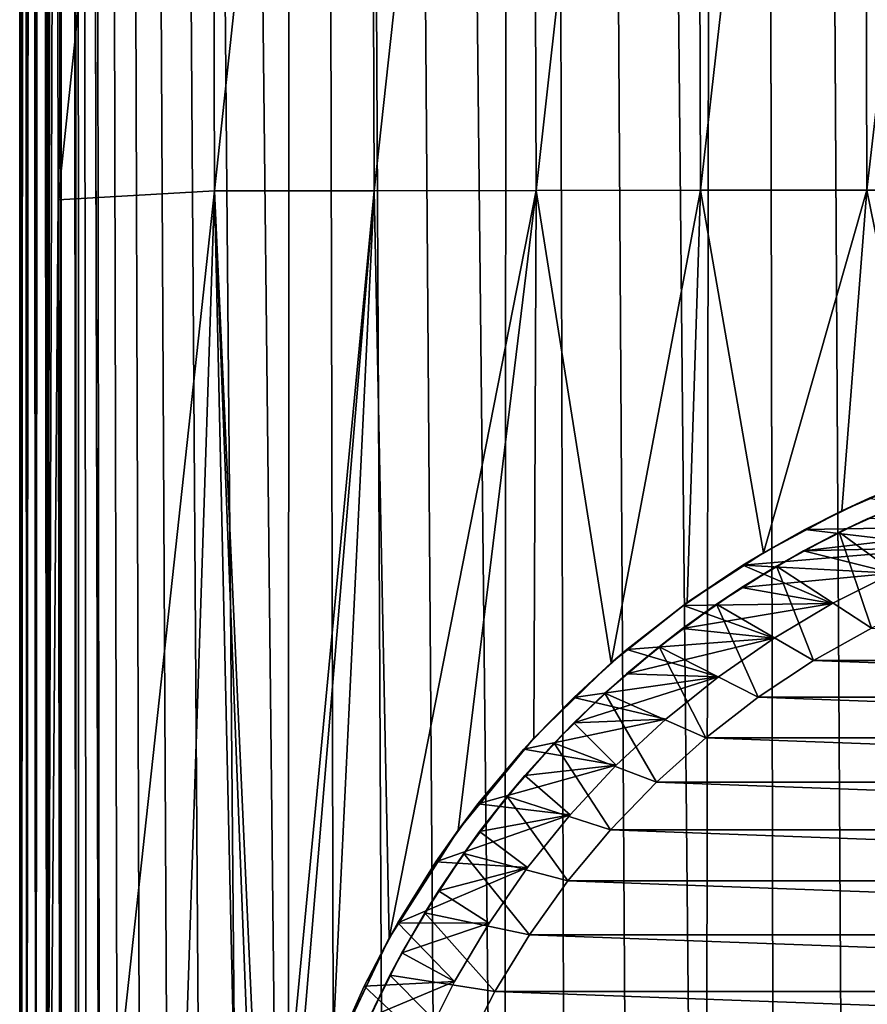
# Model space of a CAD drawing. Header units: metres. Extents: x -136 to 36, y -263 to -20.
# Tile 6 of 99: x -115 to -105, y -241 to -229. Entities that reach past the tile are written whole.
import ezdxf

# ---------------------------------------------------------------- set-up
doc = ezdxf.new("R2010")
doc.units = ezdxf.units.M
doc.layers.add('solid_11_382_034_XXX', color=7, linetype='CONTINUOUS')

msp = doc.modelspace()

# ---------------------------------------------------------------- linework, layer by layer
at = {"layer": 'solid_11_382_034_XXX'}
for points in [[(-114.980469, -248.013458, 7.99834), (-114.99437, -27.604679, 12.055434), (-115, -27.605745, 11.96677)], [(-114.980469, -248.013458, 7.99834), (-115, -27.605745, 11.96677), (-115, -137.80806, 9.900476)], [(-114.97757, -248.013687, 8.009934), (-114.977554, -27.603624, 12.142671), (-114.99437, -27.604679, 12.055434)], [(-114.980469, -248.013458, 7.99834), (-114.97757, -248.013687, 8.009934), (-114.99437, -27.604679, 12.055434)], [(-114.97757, -248.013687, 8.009934), (-114.916222, -248.016617, 8.166194), (-114.977554, -27.603624, 12.142671)], [(-114.916222, -248.016617, 8.166194), (-114.949844, -27.602596, 12.227073), (-114.977554, -27.603624, 12.142671)], [(-114.911713, -248.016769, 8.174422), (-114.911674, -27.601612, 12.307282), (-114.949844, -27.602596, 12.227073)], [(-114.916222, -248.016617, 8.166194), (-114.911713, -248.016769, 8.174422), (-114.949844, -27.602596, 12.227073)], [(-114.911713, -248.016769, 8.174422), (-114.811333, -248.019348, 8.312153), (-114.911674, -27.601612, 12.307282)], [(-114.806656, -248.01944, 8.317105), (-114.806587, -27.599844, 12.450047), (-114.911674, -27.601612, 12.307282)], [(-114.811333, -248.019348, 8.312153), (-114.806656, -248.01944, 8.317105), (-114.911674, -27.601612, 12.307282)], [(-114.806656, -248.01944, 8.317105), (-114.672729, -248.0215, 8.426593), (-114.806587, -27.599844, 12.450047)], [(-114.669136, -248.02153, 8.42884), (-114.66906, -27.598446, 12.56182), (-114.806587, -27.599844, 12.450047)], [(-114.672729, -248.0215, 8.426593), (-114.669136, -248.02153, 8.42884), (-114.806587, -27.599844, 12.450047)], [(-114.669136, -248.02153, 8.42884), (-114.509544, -248.022903, 8.501966), (-114.66906, -27.598446, 12.56182)], [(-114.50795, -248.022919, 8.502464), (-114.507896, -27.597519, 12.635456), (-114.66906, -27.598446, 12.56182)], [(-114.509544, -248.022903, 8.501966), (-114.50795, -248.022919, 8.502464), (-114.66906, -27.598446, 12.56182)], [(-114.50795, -248.022919, 8.502464), (-114.333435, -248.023499, 8.53326), (-114.507896, -27.597519, 12.635456)], [(-114.333435, -137.810318, 10.599758), (-114.507896, -27.597519, 12.635456), (-114.333435, -248.023499, 8.53326)], [(-111.824448, -256.106476, 8.491192), (-111.728806, -27.595688, 12.779527), (-114.333435, -27.59713, 12.666255)], [(-112.338753, -255.301178, 8.485563), (-111.824448, -256.106476, 8.491192), (-114.333435, -27.59713, 12.666255)], [(-112.797913, -254.463638, 8.482014), (-112.338753, -255.301178, 8.485563), (-114.333435, -27.59713, 12.666255)], [(-113.20002, -253.597427, 8.480815), (-112.797913, -254.463638, 8.482014), (-114.333435, -27.59713, 12.666255)], [(-113.543198, -252.70668, 8.482205), (-113.20002, -253.597427, 8.480815), (-114.333435, -27.59713, 12.666255)], [(-113.825996, -251.795319, 8.486381), (-113.543198, -252.70668, 8.482205), (-114.333435, -27.59713, 12.666255)], [(-114.047279, -250.867096, 8.493494), (-113.825996, -251.795319, 8.486381), (-114.333435, -27.59713, 12.666255)], [(-114.047279, -250.867096, 8.493494), (-114.333435, -27.59713, 12.666255), (-114.333435, -137.810318, 10.599758)], [(-111.824448, -256.106476, 8.491192), (-111.257149, -256.876068, 8.498602), (-111.728806, -27.595688, 12.779527)], [(-109.264076, -258.93573, 8.528191), (-109.123253, -27.594526, 12.870156), (-111.728806, -27.595688, 12.779527)], [(-109.974159, -258.293854, 8.517446), (-109.264076, -258.93573, 8.528191), (-111.728806, -27.595688, 12.779527)], [(-110.639465, -257.606323, 8.507466), (-109.974159, -258.293854, 8.517446), (-111.728806, -27.595688, 12.779527)], [(-111.257149, -256.876068, 8.498602), (-110.639465, -257.606323, 8.507466), (-111.728806, -27.595688, 12.779527)], [(-109.264076, -258.93573, 8.528191), (-108.512245, -259.529053, 8.539351), (-109.123253, -27.594526, 12.870156)], [(-106.897766, -260.55899, 8.561519), (-106.517082, -27.593649, 12.938132), (-109.123253, -27.594526, 12.870156)], [(-107.722359, -260.070923, 8.550571), (-106.897766, -260.55899, 8.561519), (-109.123253, -27.594526, 12.870156)], [(-108.512245, -259.529053, 8.539351), (-107.722359, -260.070923, 8.550571), (-109.123253, -27.594526, 12.870156)], [(-106.897766, -260.55899, 8.561519), (-106.041916, -260.991119, 8.571878), (-106.517082, -27.593649, 12.938132)], [(-104.252975, -261.679535, 8.58967), (-103.910507, -27.593061, 12.983451), (-106.517082, -27.593649, 12.938132)], [(-105.15937, -261.365051, 8.581346), (-104.252975, -261.679535, 8.58967), (-106.517082, -27.593649, 12.938132)], [(-106.041916, -260.991119, 8.571878), (-105.15937, -261.365051, 8.581346), (-106.517082, -27.593649, 12.938132)], [(-115, -229.985107, -4.277236), (-115, -248.010391, 7.834183), (-115, -137.80806, 9.900476)], [(-114.980469, -248.013458, 7.99834), (-115, -137.80806, 9.900476), (-115, -248.010391, 7.834183)], [(-115, -212.302338, -4.476619), (-115, -229.985107, -4.277236), (-115, -137.80806, 9.900476)], [(-114.333435, -137.810318, 10.599758), (-114.206017, -249.926376, 8.50365), (-114.047279, -250.867096, 8.493494)], [(-114.333435, -137.810318, 10.599758), (-114.301521, -248.977234, 8.516903), (-114.206017, -249.926376, 8.50365)], [(-114.333435, -137.810318, 10.599758), (-114.333435, -248.023499, 8.53326), (-114.301521, -248.977234, 8.516903)], [(-114.983894, -174.626099, -5.045865), (-115, -248.112152, -4.071388), (-115, -229.985107, -4.277236)], [(-114.978043, -248.113861, -4.245412), (-115, -248.112152, -4.071388), (-114.983894, -174.626099, -5.045865)], [(-114.983894, -174.626099, -5.045865), (-115, -229.985107, -4.277236), (-115, -212.302338, -4.476619)], [(-114.978043, -248.113861, -4.245412), (-114.983894, -174.626099, -5.045865), (-114.936317, -174.627686, -5.188282)], [(-114.913467, -248.115417, -4.408591), (-114.978043, -248.113861, -4.245412), (-114.936317, -174.627686, -5.188282)], [(-114.913467, -248.115417, -4.408591), (-114.936317, -174.627686, -5.188282), (-114.859459, -174.629105, -5.317275)], [(-114.810333, -248.116699, -4.55058), (-114.913467, -248.115417, -4.408591), (-114.859459, -174.629105, -5.317275)], [(-114.810333, -248.116699, -4.55058), (-114.859459, -174.629105, -5.317275), (-114.756851, -174.63031, -5.426908)], [(-114.675117, -248.117523, -4.662457), (-114.810333, -248.116699, -4.55058), (-114.756851, -174.63031, -5.426908)], [(-114.675117, -248.117523, -4.662457), (-114.756851, -174.63031, -5.426908), (-114.63324, -174.639999, -5.512127)], [(-114.675117, -248.117523, -4.662457), (-114.63324, -174.639999, -5.512127), (-114.631577, -175.772156, -5.50051)], [(-114.675117, -248.117523, -4.662457), (-114.631577, -175.772156, -5.50051), (-114.62468, -180.442062, -5.452475)], [(-114.675117, -248.117523, -4.662457), (-114.62468, -180.442062, -5.452475), (-114.598961, -197.507736, -5.275418)], [(-114.675117, -248.117523, -4.662457), (-114.598961, -197.507736, -5.275418), (-114.572456, -214.510376, -5.096695)], [(-110.804245, -231.341278, -6.112646), (-110.862152, -214.361038, -6.433821), (-108.943672, -214.358337, -6.957722)], [(-108.884033, -231.338608, -6.579653), (-110.804245, -231.341278, -6.112646), (-108.943672, -214.358337, -6.957722)], [(-108.884033, -231.338608, -6.579653), (-108.943672, -214.358337, -6.957722), (-106.991631, -214.356171, -7.38074)], [(-106.937523, -231.336472, -6.956047), (-108.884033, -231.338608, -6.579653), (-106.991631, -214.356171, -7.38074)], [(-106.937523, -231.336472, -6.956047), (-106.991631, -214.356171, -7.38074), (-105.013031, -214.354538, -7.700078)], [(-104.97023, -231.334854, -7.239829), (-106.937523, -231.336472, -6.956047), (-105.013031, -214.354538, -7.700078)], [(-104.97023, -231.334854, -7.239829), (-105.013031, -214.354538, -7.700078), (-103.015419, -214.353455, -7.914293)], [(-102.988083, -231.333786, -7.429968), (-104.97023, -231.334854, -7.239829), (-103.015419, -214.353455, -7.914293)], [(-114.545052, -231.450012, -4.916399), (-114.572456, -214.510376, -5.096695), (-112.740517, -214.364273, -5.812792)], [(-112.692924, -231.344452, -5.55773), (-114.545052, -231.450012, -4.916399), (-112.740517, -214.364273, -5.812792)], [(-112.692924, -231.344452, -5.55773), (-112.740517, -214.364273, -5.812792), (-110.862152, -214.361038, -6.433821)], [(-110.804245, -231.341278, -6.112646), (-112.692924, -231.344452, -5.55773), (-110.862152, -214.361038, -6.433821)], [(-114.675117, -248.117523, -4.662457), (-114.572456, -214.510376, -5.096695), (-114.545052, -231.450012, -4.916399)], [(-115, -229.985107, -4.277236), (-115, -248.059402, 2.099371), (-115, -248.010391, 7.834183)], [(-115, -229.985107, -4.277236), (-115, -248.112152, -4.071388), (-115, -248.059402, 2.099371)], [(-114.516998, -248.117844, -4.73697), (-114.545052, -231.450012, -4.916399), (-112.692924, -231.344452, -5.55773)], [(-113.250999, -248.118576, -5.130168), (-114.516998, -248.117844, -4.73697), (-112.692924, -231.344452, -5.55773)], [(-112.319283, -248.119522, -5.394691), (-113.250999, -248.118576, -5.130168), (-112.692924, -231.344452, -5.55773)], [(-112.082329, -244.796799, -5.515922), (-112.692924, -231.344452, -5.55773), (-110.804245, -231.341278, -6.112646)], [(-112.141739, -245.62941, -5.484908), (-112.319283, -248.119522, -5.394691), (-112.692924, -231.344452, -5.55773)], [(-112.082329, -244.796799, -5.515922), (-112.141739, -245.62941, -5.484908), (-112.692924, -231.344452, -5.55773)], [(-111.795692, -243.164612, -5.621921), (-112.082329, -244.796799, -5.515922), (-110.804245, -231.341278, -6.112646)], [(-111.300034, -241.612839, -5.782353), (-111.795692, -243.164612, -5.621921), (-110.804245, -231.341278, -6.112646)], [(-110.625267, -240.184448, -5.982597), (-111.300034, -241.612839, -5.782353), (-110.804245, -231.341278, -6.112646)], [(-110.625267, -240.184448, -5.982597), (-110.804245, -231.341278, -6.112646), (-108.884033, -231.338608, -6.579653)], [(-109.809425, -238.908127, -6.203103), (-110.625267, -240.184448, -5.982597), (-108.884033, -231.338608, -6.579653)], [(-108.911484, -237.818542, -6.424028), (-109.809425, -238.908127, -6.203103), (-108.884033, -231.338608, -6.579653)], [(-107.995773, -236.929123, -6.627674), (-108.911484, -237.818542, -6.424028), (-108.884033, -231.338608, -6.579653)], [(-107.995773, -236.929123, -6.627674), (-108.884033, -231.338608, -6.579653), (-106.937523, -231.336472, -6.956047)], [(-107.096367, -236.215103, -6.80523), (-107.995773, -236.929123, -6.627674), (-106.937523, -231.336472, -6.956047)], [(-106.194778, -235.625214, -6.961619), (-107.096367, -236.215103, -6.80523), (-106.937523, -231.336472, -6.956047)], [(-106.194778, -235.625214, -6.961619), (-106.937523, -231.336472, -6.956047), (-104.97023, -231.334854, -7.239829)], [(-105.265945, -235.127808, -7.10006), (-106.194778, -235.625214, -6.961619), (-104.97023, -231.334854, -7.239829)], [(-104.283516, -234.707474, -7.222364), (-105.265945, -235.127808, -7.10006), (-104.97023, -231.334854, -7.239829)], [(-104.283516, -234.707474, -7.222364), (-104.97023, -231.334854, -7.239829), (-102.988083, -231.333786, -7.429968)], [(-114.675117, -248.117523, -4.662457), (-114.545052, -231.450012, -4.916399), (-114.516998, -248.117844, -4.73697)], [(-104.941849, -234.977768, -5.300001), (-105.265945, -235.127808, -7.10006), (-104.283516, -234.707474, -7.222364)], [(-104.941849, -234.977768, -5.300001), (-105.704079, -235.349533, -5.300001), (-105.265945, -235.127808, -7.10006)], [(-103.162445, -235.307037, -5.300001), (-105.704079, -235.349533, -5.300001), (-104.941849, -234.977768, -5.300001)], [(-104.526398, -235.033981, -9.86584), (-105.295479, -235.381454, -9.86584), (-104.957977, -235.220886, -6)], [(-104.204376, -236.183624, -10.55), (-105.295479, -235.381454, -9.86584), (-104.526398, -235.033981, -9.86584)], [(-105.704079, -235.349533, -5.300001), (-106.194778, -235.625214, -6.961619), (-105.265945, -235.127808, -7.10006)], [(-105.719841, -235.602249, -6), (-103.162445, -235.307037, -6), (-104.957977, -235.220886, -6)], [(-105.295479, -235.381454, -9.86584), (-105.719841, -235.602249, -6), (-104.957977, -235.220886, -6)], [(-105.719841, -235.602249, -6), (-103.922737, -235.560089, -6), (-103.162445, -235.307037, -6)], [(-103.162445, -235.307037, -5.300001), (-103.922737, -235.560089, -5.300001), (-105.704079, -235.349533, -5.300001)], [(-105.704079, -235.349533, -5.300001), (-106.438522, -235.77356, -5.300001), (-106.194778, -235.625214, -6.961619)], [(-103.922737, -235.560089, -5.300001), (-106.438522, -235.77356, -5.300001), (-105.704079, -235.349533, -5.300001)], [(-105.295479, -235.381454, -9.86584), (-106.038078, -235.78241, -9.86584), (-105.719841, -235.602249, -6)], [(-104.915352, -236.516922, -10.55), (-106.038078, -235.78241, -9.86584), (-105.295479, -235.381454, -9.86584)], [(-104.204376, -236.183624, -10.55), (-104.915352, -236.516922, -10.55), (-105.295479, -235.381454, -9.86584)], [(-103.922737, -235.560089, -5.300001), (-104.663033, -235.86673, -5.300001), (-106.438522, -235.77356, -5.300001)], [(-105.719841, -235.602249, -6), (-104.663033, -235.86673, -6), (-103.922737, -235.560089, -6)], [(-106.438522, -235.77356, -5.300001), (-107.096367, -236.215103, -6.80523), (-106.194778, -235.625214, -6.961619)], [(-106.452553, -236.036987, -6), (-104.663033, -235.86673, -6), (-105.719841, -235.602249, -6)], [(-106.038078, -235.78241, -9.86584), (-106.452553, -236.036987, -6), (-105.719841, -235.602249, -6)], [(-106.438522, -235.77356, -5.300001), (-107.141594, -236.247787, -5.300001), (-107.096367, -236.215103, -6.80523)], [(-105.37957, -236.225403, -5.300001), (-107.141594, -236.247787, -5.300001), (-106.438522, -235.77356, -5.300001)], [(-106.038078, -235.78241, -9.86584), (-106.750496, -236.234833, -9.86584), (-106.452553, -236.036987, -6)], [(-105.600105, -236.90123, -10.55), (-106.750496, -236.234833, -9.86584), (-106.038078, -235.78241, -9.86584)], [(-104.663033, -235.86673, -5.300001), (-105.37957, -236.225403, -5.300001), (-106.438522, -235.77356, -5.300001)], [(-104.915352, -236.516922, -10.55), (-105.600105, -236.90123, -10.55), (-106.038078, -235.78241, -9.86584)], [(-106.452553, -236.036987, -6), (-105.37957, -236.225403, -6), (-104.663033, -235.86673, -6)], [(-105.37957, -236.225403, -6), (-105.37957, -236.225403, -5.300001), (-104.663033, -235.86673, -5.300001)], [(-104.663033, -235.86673, -6), (-105.37957, -236.225403, -6), (-104.663033, -235.86673, -5.300001)], [(-107.152382, -236.522888, -6), (-105.37957, -236.225403, -6), (-106.452553, -236.036987, -6)], [(-106.750496, -236.234833, -9.86584), (-107.152382, -236.522888, -6), (-106.452553, -236.036987, -6)], [(-107.809868, -236.769913, -5.300001), (-107.995773, -236.929123, -6.627674), (-107.096367, -236.215103, -6.80523)], [(-107.141594, -236.247787, -5.300001), (-107.809868, -236.769913, -5.300001), (-107.096367, -236.215103, -6.80523)], [(-106.068695, -236.634277, -5.300001), (-107.809868, -236.769913, -5.300001), (-107.141594, -236.247787, -5.300001)], [(-106.750496, -236.234833, -9.86584), (-107.429153, -236.736481, -9.86584), (-107.152382, -236.522888, -6)], [(-106.254982, -237.334488, -10.55), (-107.429153, -236.736481, -9.86584), (-106.750496, -236.234833, -9.86584)], [(-107.152382, -236.522888, -6), (-106.068695, -236.634277, -6), (-105.37957, -236.225403, -6)], [(-105.37957, -236.225403, -5.300001), (-106.068695, -236.634277, -5.300001), (-107.141594, -236.247787, -5.300001)], [(-105.600105, -236.90123, -10.55), (-106.254982, -237.334488, -10.55), (-106.750496, -236.234833, -9.86584)], [(-106.068695, -236.634277, -6), (-106.068695, -236.634277, -5.300001), (-105.37957, -236.225403, -5.300001)], [(-105.37957, -236.225403, -6), (-106.068695, -236.634277, -6), (-105.37957, -236.225403, -5.300001)], [(-107.815765, -237.05748, -6), (-106.068695, -236.634277, -6), (-107.152382, -236.522888, -6)], [(-107.429153, -236.736481, -9.86584), (-107.815765, -237.05748, -6), (-107.152382, -236.522888, -6)], [(-94.399887, -236.90123, -10.55), (-105.600105, -236.90123, -10.55), (-104.915352, -236.516922, -10.55)], [(-107.815765, -237.05748, -6), (-106.726891, -237.091278, -6), (-106.068695, -236.634277, -6)], [(-106.068695, -236.634277, -5.300001), (-106.726891, -237.091278, -5.300001), (-107.809868, -236.769913, -5.300001)], [(-106.726891, -237.091278, -6), (-106.726891, -237.091278, -5.300001), (-106.068695, -236.634277, -5.300001)], [(-106.068695, -236.634277, -6), (-106.726891, -237.091278, -6), (-106.068695, -236.634277, -5.300001)], [(-107.809868, -236.769913, -5.300001), (-108.440102, -237.337372, -5.300001), (-107.995773, -236.929123, -6.627674)], [(-106.726891, -237.091278, -5.300001), (-108.440102, -237.337372, -5.300001), (-107.809868, -236.769913, -5.300001)], [(-107.429153, -236.736481, -9.86584), (-108.070671, -237.284821, -9.86584), (-107.815765, -237.05748, -6)], [(-106.876488, -237.814392, -10.55), (-108.070671, -237.284821, -9.86584), (-107.429153, -236.736481, -9.86584)], [(-106.254982, -237.334488, -10.55), (-106.876488, -237.814392, -10.55), (-107.429153, -236.736481, -9.86584)], [(-108.440102, -237.337372, -5.300001), (-108.911484, -237.818542, -6.424028), (-107.995773, -236.929123, -6.627674)], [(-93.745018, -237.334488, -10.55), (-106.254982, -237.334488, -10.55), (-105.600105, -236.90123, -10.55)], [(-93.745018, -237.334488, -10.55), (-105.600105, -236.90123, -10.55), (-94.399887, -236.90123, -10.55)], [(-108.439323, -237.638031, -6), (-106.726891, -237.091278, -6), (-107.815765, -237.05748, -6)], [(-108.070671, -237.284821, -9.86584), (-108.439323, -237.638031, -6), (-107.815765, -237.05748, -6)], [(-106.726891, -237.091278, -5.300001), (-107.350815, -237.594055, -5.300001), (-108.440102, -237.337372, -5.300001)], [(-108.439323, -237.638031, -6), (-107.350815, -237.594055, -6), (-106.726891, -237.091278, -6)], [(-107.350815, -237.594055, -6), (-107.350815, -237.594055, -5.300001), (-106.726891, -237.091278, -5.300001)], [(-106.726891, -237.091278, -6), (-107.350815, -237.594055, -6), (-106.726891, -237.091278, -5.300001)], [(-108.070671, -237.284821, -9.86584), (-108.671829, -237.877136, -9.86584), (-108.439323, -237.638031, -6)], [(-107.461296, -238.338394, -10.55), (-108.671829, -237.877136, -9.86584), (-108.070671, -237.284821, -9.86584)], [(-106.876488, -237.814392, -10.55), (-107.461296, -238.338394, -10.55), (-108.070671, -237.284821, -9.86584)], [(-108.440102, -237.337372, -5.300001), (-109.029213, -237.947418, -5.300001), (-108.911484, -237.818542, -6.424028)], [(-107.350815, -237.594055, -5.300001), (-109.029213, -237.947418, -5.300001), (-108.440102, -237.337372, -5.300001)], [(-93.123512, -237.814392, -10.55), (-106.876488, -237.814392, -10.55), (-106.254982, -237.334488, -10.55)], [(-93.123512, -237.814392, -10.55), (-106.254982, -237.334488, -10.55), (-93.745018, -237.334488, -10.55)], [(-107.350815, -237.594055, -5.300001), (-107.937271, -238.140076, -5.300001), (-109.029213, -237.947418, -5.300001)], [(-109.019875, -238.261581, -6), (-107.937271, -238.140076, -6), (-108.439323, -237.638031, -6)], [(-108.671829, -237.877136, -9.86584), (-109.019875, -238.261581, -6), (-108.439323, -237.638031, -6)], [(-108.439323, -237.638031, -6), (-107.937271, -238.140076, -6), (-107.350815, -237.594055, -6)], [(-107.937271, -238.140076, -6), (-107.937271, -238.140076, -5.300001), (-107.350815, -237.594055, -5.300001)], [(-107.350815, -237.594055, -6), (-107.937271, -238.140076, -6), (-107.350815, -237.594055, -5.300001)], [(-109.574333, -238.597061, -5.300001), (-109.809425, -238.908127, -6.203103), (-108.911484, -237.818542, -6.424028)], [(-109.029213, -237.947418, -5.300001), (-109.574333, -238.597061, -5.300001), (-108.911484, -237.818542, -6.424028)], [(-108.671829, -237.877136, -9.86584), (-109.22963, -238.510437, -9.86584), (-109.019875, -238.261581, -6)], [(-108.006302, -238.903671, -10.55), (-109.22963, -238.510437, -9.86584), (-108.671829, -237.877136, -9.86584)], [(-107.461296, -238.338394, -10.55), (-108.006302, -238.903671, -10.55), (-108.671829, -237.877136, -9.86584)], [(-92.538704, -238.338394, -10.55), (-107.461296, -238.338394, -10.55), (-106.876488, -237.814392, -10.55)], [(-92.538704, -238.338394, -10.55), (-106.876488, -237.814392, -10.55), (-93.123512, -237.814392, -10.55)], [(-107.937271, -238.140076, -5.300001), (-109.574333, -238.597061, -5.300001), (-109.029213, -237.947418, -5.300001)], [(-107.937271, -238.140076, -5.300001), (-108.483292, -238.726532, -5.300001), (-109.574333, -238.597061, -5.300001)], [(-109.019875, -238.261581, -6), (-108.483292, -238.726532, -6), (-107.937271, -238.140076, -6)], [(-108.483292, -238.726532, -6), (-108.483292, -238.726532, -5.300001), (-107.937271, -238.140076, -5.300001)], [(-107.937271, -238.140076, -6), (-108.483292, -238.726532, -6), (-107.937271, -238.140076, -5.300001)], [(-109.554459, -238.924973, -6), (-108.483292, -238.726532, -6), (-109.019875, -238.261581, -6)], [(-109.22963, -238.510437, -9.86584), (-109.554459, -238.924973, -6), (-109.019875, -238.261581, -6)], [(-91.993698, -238.903671, -10.55), (-108.006302, -238.903671, -10.55), (-107.461296, -238.338394, -10.55)], [(-91.993698, -238.903671, -10.55), (-107.461296, -238.338394, -10.55), (-92.538704, -238.338394, -10.55)], [(-109.22963, -238.510437, -9.86584), (-109.74128, -239.18158, -9.86584), (-109.554459, -238.924973, -6)], [(-108.508591, -239.507233, -10.55), (-109.74128, -239.18158, -9.86584), (-109.22963, -238.510437, -9.86584)], [(-108.006302, -238.903671, -10.55), (-108.508591, -239.507233, -10.55), (-109.22963, -238.510437, -9.86584)], [(-109.574333, -238.597061, -5.300001), (-110.072807, -239.283157, -5.300001), (-109.809425, -238.908127, -6.203103)], [(-108.483292, -238.726532, -5.300001), (-110.072807, -239.283157, -5.300001), (-109.574333, -238.597061, -5.300001)], [(-108.483292, -238.726532, -5.300001), (-108.986076, -239.350464, -5.300001), (-110.072807, -239.283157, -5.300001)], [(-109.554459, -238.924973, -6), (-108.986076, -239.350464, -6), (-108.483292, -238.726532, -6)], [(-108.986076, -239.350464, -6), (-108.986076, -239.350464, -5.300001), (-108.483292, -238.726532, -5.300001)], [(-108.483292, -238.726532, -6), (-108.986076, -239.350464, -6), (-108.483292, -238.726532, -5.300001)], [(-110.522209, -240.00235, -5.300001), (-110.625267, -240.184448, -5.982597), (-109.809425, -238.908127, -6.203103)], [(-110.072807, -239.283157, -5.300001), (-110.522209, -240.00235, -5.300001), (-109.809425, -238.908127, -6.203103)], [(-110.040359, -239.624802, -6), (-108.986076, -239.350464, -6), (-109.554459, -238.924973, -6)], [(-109.74128, -239.18158, -9.86584), (-110.040359, -239.624802, -6), (-109.554459, -238.924973, -6)], [(-91.491409, -239.507233, -10.55), (-108.508591, -239.507233, -10.55), (-108.006302, -238.903671, -10.55)], [(-91.491409, -239.507233, -10.55), (-108.006302, -238.903671, -10.55), (-91.993698, -238.903671, -10.55)], [(-108.986076, -239.350464, -5.300001), (-110.522209, -240.00235, -5.300001), (-110.072807, -239.283157, -5.300001)], [(-109.74128, -239.18158, -9.86584), (-110.204231, -239.887207, -9.86584), (-110.040359, -239.624802, -6)], [(-108.965477, -240.145844, -10.55), (-110.204231, -239.887207, -9.86584), (-109.74128, -239.18158, -9.86584)], [(-108.508591, -239.507233, -10.55), (-108.965477, -240.145844, -10.55), (-109.74128, -239.18158, -9.86584)], [(-108.986076, -239.350464, -5.300001), (-109.443069, -240.008652, -5.300001), (-110.522209, -240.00235, -5.300001)], [(-110.040359, -239.624802, -6), (-109.443069, -240.008652, -6), (-108.986076, -239.350464, -6)], [(-109.443069, -240.008652, -6), (-109.443069, -240.008652, -5.300001), (-108.986076, -239.350464, -5.300001)], [(-108.986076, -239.350464, -6), (-109.443069, -240.008652, -6), (-108.986076, -239.350464, -5.300001)], [(-91.034523, -240.145844, -10.55), (-108.965477, -240.145844, -10.55), (-108.508591, -239.507233, -10.55)], [(-91.034523, -240.145844, -10.55), (-108.508591, -239.507233, -10.55), (-91.491409, -239.507233, -10.55)], [(-110.475098, -240.357513, -6), (-109.443069, -240.008652, -6), (-110.040359, -239.624802, -6)], [(-110.204231, -239.887207, -9.86584), (-110.475098, -240.357513, -6), (-110.040359, -239.624802, -6)], [(-110.204231, -239.887207, -9.86584), (-110.616158, -240.623779, -9.86584), (-110.475098, -240.357513, -6)], [(-109.374535, -240.816101, -10.55), (-110.616158, -240.623779, -9.86584), (-110.204231, -239.887207, -9.86584)], [(-108.965477, -240.145844, -10.55), (-109.374535, -240.816101, -10.55), (-110.204231, -239.887207, -9.86584)], [(-110.522209, -240.00235, -5.300001), (-110.920349, -240.751144, -5.300001), (-110.625267, -240.184448, -5.982597)], [(-109.851944, -240.697784, -5.300001), (-110.920349, -240.751144, -5.300001), (-110.522209, -240.00235, -5.300001)], [(-109.443069, -240.008652, -5.300001), (-109.851944, -240.697784, -5.300001), (-110.522209, -240.00235, -5.300001)], [(-110.475098, -240.357513, -6), (-109.851944, -240.697784, -6), (-109.443069, -240.008652, -6)], [(-109.851944, -240.697784, -6), (-109.851944, -240.697784, -5.300001), (-109.443069, -240.008652, -5.300001)], [(-109.443069, -240.008652, -6), (-109.851944, -240.697784, -6), (-109.443069, -240.008652, -5.300001)], [(-111.265282, -241.525879, -5.300001), (-111.300034, -241.612839, -5.782353), (-110.625267, -240.184448, -5.982597)], [(-110.920349, -240.751144, -5.300001), (-111.265282, -241.525879, -5.300001), (-110.625267, -240.184448, -5.982597)], [(-90.625465, -240.816101, -10.55), (-109.374535, -240.816101, -10.55), (-108.965477, -240.145844, -10.55)], [(-90.625465, -240.816101, -10.55), (-108.965477, -240.145844, -10.55), (-91.034523, -240.145844, -10.55)], [(-110.856461, -241.11937, -6), (-109.851944, -240.697784, -6), (-110.475098, -240.357513, -6)], [(-110.616158, -240.623779, -9.86584), (-110.856461, -241.11937, -6), (-110.475098, -240.357513, -6)], [(-110.616158, -240.623779, -9.86584), (-110.974998, -241.387619, -9.86584), (-110.856461, -241.11937, -6)], [(-109.733566, -241.514435, -10.55), (-110.974998, -241.387619, -9.86584), (-110.616158, -240.623779, -9.86584)], [(-109.374535, -240.816101, -10.55), (-109.733566, -241.514435, -10.55), (-110.616158, -240.623779, -9.86584)], [(-110.210617, -241.414322, -5.300001), (-111.265282, -241.525879, -5.300001), (-110.920349, -240.751144, -5.300001)], [(-109.851944, -240.697784, -5.300001), (-110.210617, -241.414322, -5.300001), (-110.920349, -240.751144, -5.300001)], [(-110.856461, -241.11937, -6), (-110.210617, -241.414322, -6), (-109.851944, -240.697784, -6)], [(-110.210617, -241.414322, -6), (-110.210617, -241.414322, -5.300001), (-109.851944, -240.697784, -5.300001)], [(-109.851944, -240.697784, -6), (-110.210617, -241.414322, -6), (-109.851944, -240.697784, -5.300001)], [(-90.266434, -241.514435, -10.55), (-109.733566, -241.514435, -10.55), (-109.374535, -240.816101, -10.55)], [(-90.266434, -241.514435, -10.55), (-109.374535, -240.816101, -10.55), (-90.625465, -240.816101, -10.55)]]:
    msp.add_3dface(points, dxfattribs=at)

doc.saveas('drawing.dxf')
